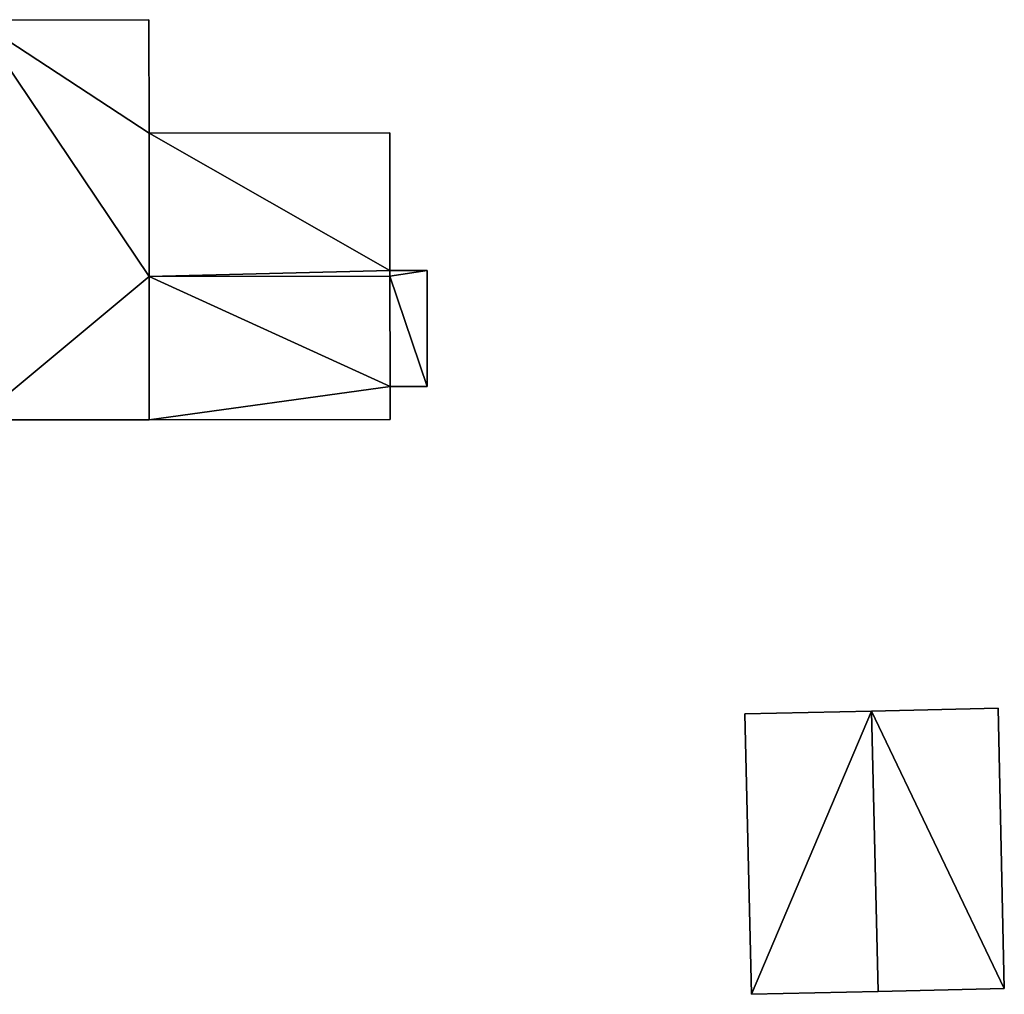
# Model space of a CAD drawing. Header units: inches. Extents: x 573046 to 573266, y 6670408 to 6670668.
# Tile 3 of 20: x 573074 to 573103, y 6670479 to 6670507. Entities that reach past the tile are written whole.
import ezdxf

# ---------------------------------------------------------------- set-up
doc = ezdxf.new("R2010")
doc.units = ezdxf.units.IN
doc.header["$MEASUREMENT"] = 0
doc.layers.add('Bygning', color=10, linetype='Continuous')

msp = doc.modelspace()

# ---------------------------------------------------------------- meshes
at = {"layer": 'Bygning', "color": 74, "true_color": 0x55aa00}
mesh = msp.add_polyface(dxfattribs=at)
corners = [(573078.03, 6670506.67, 218.36), (573078.03, 6670506.67, 212.408), (573073.1, 6670506.66, 212.257), (573073.1, 6670506.66, 220.74)]
mesh.append_faces([[corners[k] for k in face] for face in [(3, 0, 2), (0, 1, 2)]])
mesh = msp.add_polyface(dxfattribs=at)
corners = [(573078.04, 6670499.32, 218.335), (573073.1, 6670506.66, 220.74), (573073.11, 6670495.221, 220.74), (573078.04, 6670495.221, 218.32), (573078.04, 6670503.42, 218.35), (573078.03, 6670506.67, 218.36)]
mesh.append_faces([[corners[k] for k in face] for face in [(4, 1, 0), (4, 5, 1), (2, 3, 0), (0, 1, 2)]])
mesh = msp.add_polyface(dxfattribs=at)
corners = [(573078.04, 6670503.42, 218.35), (573078.04, 6670503.42, 212.301), (573078.03, 6670506.67, 212.408), (573078.03, 6670506.67, 218.36)]
mesh.append_faces([[corners[k] for k in face] for face in [(3, 0, 2), (0, 1, 2)]])
mesh = msp.add_polyface(dxfattribs=at)
corners = [(573078.04, 6670503.42, 215.31), (573084.93, 6670503.43, 212.522), (573078.04, 6670503.42, 212.301), (573084.93, 6670503.43, 215.31)]
mesh.append_faces([[corners[k] for k in face] for face in [(0, 3, 1), (0, 1, 2)]])
mesh = msp.add_polyface(dxfattribs=at)
corners = [(573078.04, 6670499.32, 216.88), (573084.93, 6670499.49, 217.02), (573078.04, 6670503.42, 215.31), (573084.93, 6670503.43, 215.31), (573084.93, 6670499.33, 217.09)]
mesh.append_faces([[corners[k] for k in face] for face in [(4, 1, 0), (2, 1, 3), (0, 1, 2)]])
mesh = msp.add_polyface(dxfattribs=at)
corners = [(573078.04, 6670503.42, 218.35), (573078.04, 6670499.32, 216.88), (573078.04, 6670503.42, 215.31), (573078.04, 6670499.32, 218.335)]
mesh.append_faces([[corners[k] for k in face] for face in [(0, 3, 1), (0, 1, 2)]])
mesh = msp.add_polyface(dxfattribs=at)
corners = [(573084.93, 6670503.43, 215.31), (573084.93, 6670499.49, 212.412), (573084.93, 6670503.43, 212.522), (573084.93, 6670499.49, 217.02)]
mesh.append_faces([[corners[k] for k in face] for face in [(0, 3, 1), (0, 1, 2)]])
mesh = msp.add_polyface(dxfattribs=at)
corners = [(573084.93, 6670499.49, 217.02), (573084.93, 6670499.33, 215.824), (573084.93, 6670499.49, 215.83), (573084.93, 6670499.33, 217.09)]
mesh.append_faces([[corners[k] for k in face] for face in [(0, 3, 1), (0, 1, 2)]])
mesh = msp.add_polyface(dxfattribs=at)
corners = [(573086, 6670499.49, 215.78), (573086, 6670499.49, 212.449), (573084.93, 6670499.49, 212.412), (573084.93, 6670499.49, 215.83)]
mesh.append_faces([[corners[k] for k in face] for face in [(3, 0, 2), (0, 1, 2)]])
mesh = msp.add_polyface(dxfattribs=at)
corners = [(573086, 6670496.17, 215.73), (573086, 6670499.49, 215.78), (573084.93, 6670499.33, 215.824), (573084.94, 6670496.17, 215.7), (573084.93, 6670499.49, 215.83)]
mesh.append_faces([[corners[k] for k in face] for face in [(1, 4, 2), (0, 2, 3), (0, 1, 2)]])
mesh = msp.add_polyface(dxfattribs=at)
corners = [(573086, 6670496.17, 215.73), (573086, 6670496.17, 212.316), (573086, 6670499.49, 212.449), (573086, 6670499.49, 215.78)]
mesh.append_faces([[corners[k] for k in face] for face in [(3, 0, 2), (0, 1, 2)]])
mesh = msp.add_polyface(dxfattribs=at)
corners = [(573084.93, 6670499.33, 217.09), (573078.04, 6670499.32, 216.88), (573084.94, 6670496.17, 215.71), (573078.04, 6670495.221, 215.31), (573084.94, 6670495.23, 215.31)]
mesh.append_faces([[corners[k] for k in face] for face in [(2, 1, 3), (2, 3, 4), (0, 1, 2)]])
mesh = msp.add_polyface(dxfattribs=at)
corners = [(573078.04, 6670495.221, 218.32), (573078.04, 6670495.221, 215.31), (573078.04, 6670499.32, 216.88), (573078.04, 6670499.32, 218.335)]
mesh.append_faces([[corners[k] for k in face] for face in [(3, 0, 2), (0, 1, 2)]])
mesh = msp.add_polyface(dxfattribs=at)
corners = [(573084.94, 6670496.17, 215.72), (573084.94, 6670496.17, 215.7), (573084.93, 6670499.33, 215.824), (573084.93, 6670499.33, 217.09)]
mesh.append_faces([[corners[k] for k in face] for face in [(3, 0, 2), (0, 1, 2)]])
mesh = msp.add_polyface(dxfattribs=at)
corners = [(573084.94, 6670496.17, 215.71), (573084.94, 6670496.17, 212.276), (573086, 6670496.17, 212.316), (573086, 6670496.17, 215.73)]
mesh.append_faces([[corners[k] for k in face] for face in [(3, 0, 2), (0, 1, 2)]])
mesh = msp.add_polyface(dxfattribs=at)
corners = [(573084.94, 6670495.23, 215.31), (573084.94, 6670495.23, 212.238), (573084.94, 6670496.17, 212.276), (573084.94, 6670496.17, 215.71)]
mesh.append_faces([[corners[k] for k in face] for face in [(3, 0, 2), (0, 1, 2)]])
mesh = msp.add_polyface(dxfattribs=at)
corners = [(573078.04, 6670495.221, 218.32), (573073.11, 6670495.221, 212.009), (573078.04, 6670495.221, 212.04), (573073.11, 6670495.221, 220.74)]
mesh.append_faces([[corners[k] for k in face] for face in [(0, 3, 1), (0, 1, 2)]])
mesh = msp.add_polyface(dxfattribs=at)
corners = [(573078.04, 6670495.221, 215.31), (573078.04, 6670495.221, 212.04), (573084.94, 6670495.23, 212.238), (573084.94, 6670495.23, 215.31)]
mesh.append_faces([[corners[k] for k in face] for face in [(3, 0, 2), (0, 1, 2)]])
mesh = msp.add_polyface(dxfattribs=at)
corners = [(573095.09, 6670486.801, 216.45), (573098.71, 6670486.881, 212.639), (573095.09, 6670486.801, 212.387), (573098.71, 6670486.881, 217.76)]
mesh.append_faces([[corners[k] for k in face] for face in [(0, 3, 1), (0, 1, 2)]])
mesh = msp.add_polyface(dxfattribs=at)
corners = [(573098.71, 6670486.881, 217.76), (573095.28, 6670478.779, 216.51), (573098.9, 6670478.859, 217.75), (573095.09, 6670486.801, 216.45)]
mesh.append_faces([[corners[k] for k in face] for face in [(0, 3, 1), (0, 1, 2)]])
mesh = msp.add_polyface(dxfattribs=at)
corners = [(573095.09, 6670486.801, 216.45), (573095.09, 6670486.801, 212.387), (573095.28, 6670478.779, 213.326), (573095.28, 6670478.779, 216.51)]
mesh.append_faces([[corners[k] for k in face] for face in [(3, 0, 2), (0, 1, 2)]])
mesh = msp.add_polyface(dxfattribs=at)
corners = [(573102.33, 6670486.971, 216.46), (573102.33, 6670486.971, 212.902), (573098.71, 6670486.881, 212.639), (573098.71, 6670486.881, 217.76)]
mesh.append_faces([[corners[k] for k in face] for face in [(3, 0, 2), (0, 1, 2)]])
mesh = msp.add_polyface(dxfattribs=at)
corners = [(573102.51, 6670478.949, 216.52), (573102.33, 6670486.971, 216.46), (573098.71, 6670486.881, 217.76), (573098.9, 6670478.859, 217.75)]
mesh.append_faces([[corners[k] for k in face] for face in [(3, 0, 2), (0, 1, 2)]])
mesh = msp.add_polyface(dxfattribs=at)
corners = [(573102.33, 6670486.971, 216.46), (573102.51, 6670478.949, 213.68), (573102.33, 6670486.971, 212.902), (573102.51, 6670478.949, 216.52)]
mesh.append_faces([[corners[k] for k in face] for face in [(0, 3, 1), (0, 1, 2)]])
mesh = msp.add_polyface(dxfattribs=at)
corners = [(573095.28, 6670478.779, 216.51), (573095.28, 6670478.779, 213.326), (573098.9, 6670478.859, 213.546), (573098.9, 6670478.859, 217.75)]
mesh.append_faces([[corners[k] for k in face] for face in [(3, 0, 2), (0, 1, 2)]])
mesh = msp.add_polyface(dxfattribs=at)
corners = [(573102.51, 6670478.949, 216.52), (573098.9, 6670478.859, 213.546), (573102.51, 6670478.949, 213.68), (573098.9, 6670478.859, 217.75)]
mesh.append_faces([[corners[k] for k in face] for face in [(0, 3, 1), (0, 1, 2)]])

doc.saveas('drawing.dxf')
